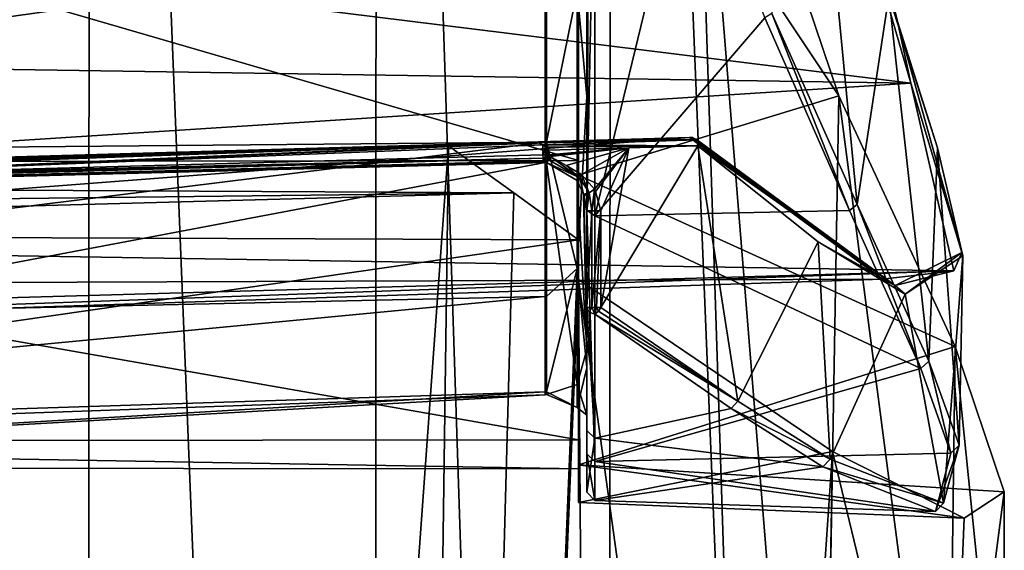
# Model space of a CAD drawing. Header units: millimetres. Extents: x -35 to 35, y -22 to 87.
# Tile 44 of 47: x 2.87 to 14.9, y 55.4 to 61.89. Entities that reach past the tile are written whole.
import ezdxf

# ---------------------------------------------------------------- set-up
doc = ezdxf.new("R2010")
doc.units = ezdxf.units.MM
doc.header["$LTSCALE"] = 65.185185
for name, color, linetype in [('261', 7, 'CONTINUOUS'), ('262', 7, 'CONTINUOUS'), ('263', 7, 'CONTINUOUS'), ('264', 7, 'CONTINUOUS'), ('318', 7, 'CONTINUOUS'), ('365', 7, 'CONTINUOUS'), ('367', 7, 'CONTINUOUS'), ('377', 7, 'CONTINUOUS'), ('378', 7, 'CONTINUOUS'), ('380', 7, 'CONTINUOUS'), ('382', 7, 'CONTINUOUS'), ('384', 7, 'CONTINUOUS'), ('386', 7, 'CONTINUOUS'), ('388', 7, 'CONTINUOUS'), ('390', 7, 'CONTINUOUS'), ('392', 7, 'CONTINUOUS'), ('394', 7, 'CONTINUOUS'), ('396', 7, 'CONTINUOUS'), ('400', 7, 'CONTINUOUS'), ('401', 7, 'CONTINUOUS'), ('403', 7, 'CONTINUOUS'), ('406', 7, 'CONTINUOUS'), ('407', 7, 'CONTINUOUS'), ('458', 7, 'CONTINUOUS'), ('459', 7, 'CONTINUOUS'), ('490', 7, 'CONTINUOUS'), ('491', 7, 'CONTINUOUS'), ('492', 7, 'CONTINUOUS'), ('498', 7, 'CONTINUOUS')]:
    doc.layers.add(name, color=color, linetype=linetype)

msp = doc.modelspace()

# ---------------------------------------------------------------- linework, layer by layer
at = {"layer": '261', "color": 7, "linetype": 'CONTINUOUS', "true_color": 0x4d4d4d}
for points in [[(12.667, 64.874, 6.661), (13.76, 61.111, 3.884), (-12.795, 64.402, 7.341), (12.667, 64.874, 6.661)], [(-12.795, 64.402, 7.341), (13.76, 61.111, 3.884), (-13.783, 61.529, 5.542), (-12.795, 64.402, 7.341)], [(-13.783, 61.529, 5.542), (13.76, 61.111, 3.884), (-14.672, 59.283, 2.918), (-13.783, 61.529, 5.542)], [(13.76, 61.111, 3.884), (14.285, 58.819, -0.627), (-14.672, 59.283, 2.918), (13.76, 61.111, 3.884)], [(13.412, 58.715, -5.021), (11.055, 60.445, -9.185), (-12.818, 58.62, -7.511), (13.412, 58.715, -5.021)], [(-12.818, 58.62, -7.511), (11.055, 60.445, -9.185), (-0.022, 60.128, -9.349), (-12.818, 58.62, -7.511)], [(-14.672, 59.283, 2.918), (14.285, 58.819, -0.627), (-15.013, 57.982, -0.121), (-14.672, 59.283, 2.918)], [(-15.013, 57.982, -0.121), (14.285, 58.819, -0.627), (-14.12, 57.807, -4.939), (-15.013, 57.982, -0.121)], [(14.285, 58.819, -0.627), (13.412, 58.715, -5.021), (-14.12, 57.807, -4.939), (14.285, 58.819, -0.627)], [(-14.12, 57.807, -4.939), (13.412, 58.715, -5.021), (-12.818, 58.62, -7.511), (-14.12, 57.807, -4.939)]]:
    msp.add_3dface(points, dxfattribs=at)
at = {"layer": '262', "color": 7, "linetype": 'CONTINUOUS', "true_color": 0x4d4d4d}
for points in [[(-9.189, 62.963, 8.23), (-9.189, 60.224, 6.248), (9.293, 62.859, 7.368), (-9.189, 62.963, 8.23)], [(9.293, 62.859, 7.368), (-9.189, 60.224, 6.248), (9.293, 60.39, 5.431), (9.293, 62.859, 7.368)], [(-9.189, 60.224, 6.248), (-9.189, 58.102, 3.617), (9.293, 60.39, 5.431), (-9.189, 60.224, 6.248)], [(9.293, 60.39, 5.431), (-9.189, 58.102, 3.617), (9.293, 58.505, 2.921), (9.293, 60.39, 5.431)], [(9.293, 60.14, -11.168), (-9.189, 59.657, -11.675), (9.28, 60.151, -11.18), (9.293, 60.14, -11.168)], [(-9.189, 59.657, -11.675), (-0.436, 59.896, -11.446), (9.28, 60.151, -11.18), (-9.189, 59.657, -11.675)], [(-9.189, 56.653, -6.178), (-9.189, 59.657, -11.675), (9.293, 60.14, -11.168), (-9.189, 56.653, -6.178)], [(9.293, 57.305, -5.906), (-9.189, 56.653, -6.178), (9.293, 60.14, -11.168), (9.293, 57.305, -5.906)], [(9.266, 60.161, -11.192), (9.28, 60.151, -11.18), (-0.436, 59.896, -11.446), (9.266, 60.161, -11.192)], [(-9.189, 58.102, 3.617), (-9.189, 56.746, 0.52), (9.293, 58.505, 2.921), (-9.189, 58.102, 3.617)], [(9.293, 58.505, 2.921), (-9.189, 56.746, 0.52), (9.293, 57.34, 0.041), (9.293, 58.505, 2.921)], [(-9.189, 56.746, 0.52), (-9.189, 56.252, -2.824), (9.293, 57.34, 0.041), (-9.189, 56.746, 0.52)], [(9.293, 57.34, 0.041), (-9.189, 56.252, -2.824), (9.293, 57.305, -5.906), (9.293, 57.34, 0.041)], [(-9.189, 56.252, -2.824), (-9.189, 56.653, -6.178), (9.293, 57.305, -5.906), (-9.189, 56.252, -2.824)]]:
    msp.add_3dface(points, dxfattribs=at)
at = {"layer": '263', "color": 7, "linetype": 'CONTINUOUS', "true_color": 0x4d4d4d}
for points in [[(9.8, 60.948, 6.007), (9.8, 64.438, 9.2), (9.8, 66.195, 8.751), (9.8, 60.948, 6.007)], [(9.8, 59.561, 5.976), (9.8, 64.438, 9.2), (9.8, 60.948, 6.007), (9.8, 59.561, 5.976)], [(9.8, 57.635, 1.096), (9.8, 59.561, 5.976), (9.8, 60.948, 6.007), (9.8, 57.635, 1.096)], [(9.8, 56.585, 0.939), (9.8, 59.561, 5.976), (9.8, 57.635, 1.096), (9.8, 56.585, 0.939)], [(9.8, 59.553, -10.53), (9.8, 58.372, -10.53), (9.8, 57.857, -7.668), (9.8, 59.553, -10.53)], [(9.8, 58.372, -10.53), (9.8, 56.868, -7.741), (9.8, 57.857, -7.668), (9.8, 58.372, -10.53)], [(9.8, 57.857, -7.668), (9.8, 56.868, -7.741), (9.8, 57.054, -4.803), (9.8, 57.857, -7.668)], [(9.8, 57.054, -4.803), (9.8, 56.585, 0.939), (9.8, 57.635, 1.096), (9.8, 57.054, -4.803)], [(9.8, 56.868, -7.741), (9.8, 56.585, 0.939), (9.8, 57.054, -4.803), (9.8, 56.868, -7.741)], [(9.8, 56.114, -4.896), (9.8, 56.585, 0.939), (9.8, 56.868, -7.741), (9.8, 56.114, -4.896)]]:
    msp.add_3dface(points, dxfattribs=at)
at = {"layer": '264', "color": 7, "linetype": 'CONTINUOUS', "true_color": 0x4d4d4d}
for points in [[(11.093, 64.403, 9.294), (9.9, 64.403, 9.294), (9.9, 59.489, 6.045), (11.093, 64.403, 9.294)], [(11.977, 61.908, 8.044), (11.093, 64.403, 9.294), (9.9, 59.489, 6.045), (11.977, 61.908, 8.044)], [(13.009, 59.556, 6.114), (11.977, 61.908, 8.044), (9.9, 59.489, 6.045), (13.009, 59.556, 6.114)], [(13.88, 57.627, 3.551), (13.009, 59.556, 6.114), (9.9, 59.489, 6.045), (13.88, 57.627, 3.551)], [(9.9, 56.49, 0.969), (13.88, 57.627, 3.551), (9.9, 59.489, 6.045), (9.9, 56.49, 0.969)], [(9.9, 58.291, -10.588), (11.563, 57.138, -8.617), (9.9, 56.775, -7.777), (9.9, 58.291, -10.588)], [(14.247, 56.592, 1.279), (13.88, 57.627, 3.551), (9.9, 56.49, 0.969), (14.247, 56.592, 1.279)], [(11.563, 57.138, -8.617), (12.683, 56.423, -6.754), (9.9, 56.775, -7.777), (11.563, 57.138, -8.617)], [(9.9, 56.775, -7.777), (12.683, 56.423, -6.754), (9.9, 56.015, -4.91), (9.9, 56.775, -7.777)], [(14.061, 55.88, -2.648), (14.247, 56.592, 1.279), (9.9, 56.49, 0.969), (14.061, 55.88, -2.648)], [(9.9, 56.015, -4.91), (14.061, 55.88, -2.648), (9.9, 56.49, 0.969), (9.9, 56.015, -4.91)], [(12.683, 56.423, -6.754), (14.061, 55.88, -2.648), (9.9, 56.015, -4.91), (12.683, 56.423, -6.754)]]:
    msp.add_3dface(points, dxfattribs=at)
at = {"layer": '318', "color": 7, "linetype": 'CONTINUOUS', "true_color": 0x4d4d4d}
for points in [[(9.8, 64.438, 9.2), (9.8, 59.561, 5.976), (9.829, 64.413, 9.266), (9.8, 64.438, 9.2)], [(9.8, 59.561, 5.976), (9.9, 64.403, 9.294), (9.829, 64.413, 9.266), (9.8, 59.561, 5.976)], [(9.9, 59.489, 6.045), (9.9, 64.403, 9.294), (9.8, 59.561, 5.976), (9.9, 59.489, 6.045)], [(9.9, 56.49, 0.969), (9.9, 59.489, 6.045), (9.8, 59.561, 5.976), (9.9, 56.49, 0.969)], [(9.9, 56.49, 0.969), (9.8, 59.561, 5.976), (9.8, 56.585, 0.939), (9.9, 56.49, 0.969)], [(9.9, 56.775, -7.777), (9.8, 56.868, -7.741), (9.8, 58.372, -10.53), (9.9, 56.775, -7.777)], [(9.9, 56.775, -7.777), (9.8, 58.372, -10.53), (9.829, 58.314, -10.571), (9.9, 56.775, -7.777)], [(9.9, 58.291, -10.588), (9.9, 56.775, -7.777), (9.829, 58.314, -10.571), (9.9, 58.291, -10.588)], [(9.9, 56.775, -7.777), (9.8, 56.114, -4.896), (9.8, 56.868, -7.741), (9.9, 56.775, -7.777)], [(9.9, 56.775, -7.777), (9.9, 56.015, -4.91), (9.8, 56.114, -4.896), (9.9, 56.775, -7.777)], [(9.9, 56.015, -4.91), (9.9, 56.49, 0.969), (9.8, 56.585, 0.939), (9.9, 56.015, -4.91)], [(9.9, 56.015, -4.91), (9.8, 56.585, 0.939), (9.8, 56.114, -4.896), (9.9, 56.015, -4.91)]]:
    msp.add_3dface(points, dxfattribs=at)
at = {"layer": '365', "color": 7, "linetype": 'CONTINUOUS', "true_color": 0x4d4d4d}
for points in [[(13.101, 59.628, 6.086), (12.424, 66.703, 7.414), (12.061, 61.961, 8.014), (13.101, 59.628, 6.086)], [(13.491, 62.178, 5.124), (12.424, 66.703, 7.414), (13.101, 59.628, 6.086), (13.491, 62.178, 5.124)], [(13.977, 57.713, 3.525), (13.491, 62.178, 5.124), (13.101, 59.628, 6.086), (13.977, 57.713, 3.525)], [(14.086, 60.321, 3.041), (13.491, 62.178, 5.124), (13.977, 57.713, 3.525), (14.086, 60.321, 3.041)], [(9.328, 60.293, -11.199), (10.314, 60.322, -10.25), (9.328, 60.234, -11.199), (9.328, 60.293, -11.199)], [(9.328, 60.234, -11.199), (10.314, 60.322, -10.25), (9.342, 60.224, -11.187), (9.328, 60.234, -11.199)], [(9.342, 60.224, -11.187), (10.314, 60.322, -10.25), (9.355, 60.214, -11.175), (9.342, 60.224, -11.187)], [(9.355, 60.214, -11.175), (10.314, 60.322, -10.25), (9.549, 60.103, -11.001), (9.355, 60.214, -11.175)], [(9.549, 60.103, -11.001), (10.314, 60.322, -10.25), (9.734, 59.996, -10.829), (9.549, 60.103, -11.001)], [(9.734, 59.996, -10.829), (10.314, 60.322, -10.25), (9.895, 59.814, -10.675), (9.734, 59.996, -10.829)], [(9.895, 59.814, -10.675), (10.314, 60.322, -10.25), (9.907, 59.789, -10.663), (9.895, 59.814, -10.675)], [(9.907, 59.789, -10.663), (10.314, 60.322, -10.25), (9.97, 59.553, -10.601), (9.907, 59.789, -10.663)], [(10.314, 60.322, -10.25), (11.158, 60.345, -9.279), (9.97, 58.372, -10.601), (10.314, 60.322, -10.25)], [(9.97, 58.372, -10.601), (11.158, 60.345, -9.279), (11.645, 57.228, -8.632), (9.97, 58.372, -10.601)], [(9.97, 59.553, -10.601), (10.314, 60.322, -10.25), (9.97, 58.372, -10.601), (9.97, 59.553, -10.601)], [(11.158, 60.345, -9.279), (12.628, 59.173, -7.047), (11.645, 57.228, -8.632), (11.158, 60.345, -9.279)], [(14.347, 56.687, 1.255), (14.086, 60.321, 3.041), (13.977, 57.713, 3.525), (14.347, 56.687, 1.255)], [(14.395, 59.001, 0.38), (14.086, 60.321, 3.041), (14.347, 56.687, 1.255), (14.395, 59.001, 0.38)], [(11.645, 57.228, -8.632), (12.628, 59.173, -7.047), (12.773, 56.519, -6.771), (11.645, 57.228, -8.632)], [(12.628, 59.173, -7.047), (13.691, 58.532, -4.54), (12.773, 56.519, -6.771), (12.628, 59.173, -7.047)], [(13.691, 58.532, -4.54), (14.395, 59.001, 0.38), (14.159, 55.98, -2.669), (13.691, 58.532, -4.54)], [(14.159, 55.98, -2.669), (14.395, 59.001, 0.38), (14.347, 56.687, 1.255), (14.159, 55.98, -2.669)], [(12.773, 56.519, -6.771), (13.691, 58.532, -4.54), (14.159, 55.98, -2.669), (12.773, 56.519, -6.771)]]:
    msp.add_3dface(points, dxfattribs=at)
at = {"layer": '367', "color": 7, "linetype": 'CONTINUOUS', "true_color": 0x4d4d4d}
for points in [[(13.596, 61.864, 4.74), (12.667, 64.874, 6.661), (12.471, 66.379, 7.233), (13.596, 61.864, 4.74)], [(13.491, 62.178, 5.124), (13.596, 61.864, 4.74), (12.471, 66.379, 7.233), (13.491, 62.178, 5.124)], [(13.76, 61.111, 3.884), (12.667, 64.874, 6.661), (13.596, 61.864, 4.74), (13.76, 61.111, 3.884)], [(13.491, 62.178, 5.124), (14.086, 60.321, 3.041), (13.596, 61.864, 4.74), (13.491, 62.178, 5.124)], [(14.382, 59.041, 0.336), (13.76, 61.111, 3.884), (13.596, 61.864, 4.74), (14.382, 59.041, 0.336)], [(14.086, 60.321, 3.041), (14.395, 59.001, 0.38), (13.596, 61.864, 4.74), (14.086, 60.321, 3.041)], [(14.395, 59.001, 0.38), (14.382, 59.041, 0.336), (13.596, 61.864, 4.74), (14.395, 59.001, 0.38)], [(14.285, 58.819, -0.627), (13.76, 61.111, 3.884), (14.382, 59.041, 0.336), (14.285, 58.819, -0.627)], [(11.055, 60.445, -9.185), (13.412, 58.715, -5.021), (11.075, 60.445, -9.187), (11.055, 60.445, -9.185)], [(13.412, 58.715, -5.021), (11.093, 60.446, -9.196), (11.075, 60.445, -9.187), (13.412, 58.715, -5.021)], [(11.093, 60.446, -9.196), (13.412, 58.715, -5.021), (11.14, 60.424, -9.24), (11.093, 60.446, -9.196)], [(11.145, 60.418, -9.246), (11.14, 60.424, -9.24), (13.565, 58.638, -4.868), (11.145, 60.418, -9.246)], [(11.14, 60.424, -9.24), (13.412, 58.715, -5.021), (13.565, 58.638, -4.868), (11.14, 60.424, -9.24)], [(11.158, 60.345, -9.279), (11.145, 60.418, -9.246), (13.565, 58.638, -4.868), (11.158, 60.345, -9.279)], [(12.628, 59.173, -7.047), (11.158, 60.345, -9.279), (13.565, 58.638, -4.868), (12.628, 59.173, -7.047)], [(13.691, 58.532, -4.54), (12.628, 59.173, -7.047), (13.565, 58.638, -4.868), (13.691, 58.532, -4.54)], [(13.565, 58.638, -4.868), (14.285, 58.819, -0.627), (14.382, 59.041, 0.336), (13.565, 58.638, -4.868)], [(13.691, 58.532, -4.54), (13.565, 58.638, -4.868), (14.382, 59.041, 0.336), (13.691, 58.532, -4.54)], [(14.395, 59.001, 0.38), (13.691, 58.532, -4.54), (14.382, 59.041, 0.336), (14.395, 59.001, 0.38)], [(13.412, 58.715, -5.021), (14.285, 58.819, -0.627), (13.565, 58.638, -4.868), (13.412, 58.715, -5.021)]]:
    msp.add_3dface(points, dxfattribs=at)
at = {"layer": '377', "color": 7, "linetype": 'CONTINUOUS', "true_color": 0x4d4d4d}
for points in [[(9.307, 60.391, 5.43), (9.683, 62.237, 6.891), (9.307, 62.86, 7.367), (9.307, 60.391, 5.43)], [(9.683, 58.848, 3.365), (9.683, 62.237, 6.891), (9.307, 60.391, 5.43), (9.683, 58.848, 3.365)], [(9.307, 58.506, 2.92), (9.683, 58.848, 3.365), (9.307, 60.391, 5.43), (9.307, 58.506, 2.92)], [(9.683, 59.922, -10.821), (9.683, 57.429, -6.114), (9.307, 60.141, -11.167), (9.683, 59.922, -10.821)], [(9.307, 60.141, -11.167), (9.683, 57.429, -6.114), (9.307, 57.307, -5.906), (9.307, 60.141, -11.167)], [(9.683, 57.15, -1.223), (9.683, 58.848, 3.365), (9.307, 57.341, 0.04), (9.683, 57.15, -1.223)], [(9.307, 57.341, 0.04), (9.683, 58.848, 3.365), (9.307, 58.506, 2.92), (9.307, 57.341, 0.04)], [(9.683, 57.429, -6.114), (9.683, 57.15, -1.223), (9.307, 57.307, -5.906), (9.683, 57.429, -6.114)], [(9.307, 57.307, -5.906), (9.683, 57.15, -1.223), (9.307, 57.341, 0.04), (9.307, 57.307, -5.906)]]:
    msp.add_3dface(points, dxfattribs=at)
at = {"layer": '378', "color": 7, "linetype": 'CONTINUOUS', "true_color": 0x4d4d4d}
for points in [[(-9.583, 59.788, -11.717), (-9.7, 59.851, -11.72), (9.14, 60.39, -11.227), (-9.583, 59.788, -11.717)], [(-9.466, 59.757, -11.714), (-9.583, 59.788, -11.717), (9.14, 60.39, -11.227), (-9.466, 59.757, -11.714)], [(-9.348, 59.726, -11.711), (-9.466, 59.757, -11.714), (9.14, 60.39, -11.227), (-9.348, 59.726, -11.711)], [(-9.348, 59.726, -11.711), (9.14, 60.39, -11.227), (-0.521, 59.967, -11.48), (-9.348, 59.726, -11.711)], [(-0.521, 59.967, -11.48), (9.14, 60.39, -11.227), (9.21, 60.382, -11.225), (-0.521, 59.967, -11.48)], [(9.265, 60.356, -11.224), (-0.521, 59.967, -11.48), (9.21, 60.382, -11.225), (9.265, 60.356, -11.224)], [(9.265, 60.234, -11.224), (-0.521, 59.967, -11.48), (9.265, 60.356, -11.224), (9.265, 60.234, -11.224)]]:
    msp.add_3dface(points, dxfattribs=at)
at = {"layer": '380', "color": 7, "linetype": 'CONTINUOUS', "true_color": 0x4d4d4d}
for points in [[(9.265, 60.234, -11.224), (9.265, 60.356, -11.224), (9.297, 60.328, -11.217), (9.265, 60.234, -11.224)], [(9.299, 60.234, -11.217), (9.265, 60.234, -11.224), (9.297, 60.328, -11.217), (9.299, 60.234, -11.217)], [(9.328, 60.293, -11.199), (9.299, 60.234, -11.217), (9.297, 60.328, -11.217), (9.328, 60.293, -11.199)], [(9.328, 60.293, -11.199), (9.328, 60.234, -11.199), (9.299, 60.234, -11.217), (9.328, 60.293, -11.199)]]:
    msp.add_3dface(points, dxfattribs=at)
at = {"layer": '382', "color": 7, "linetype": 'CONTINUOUS', "true_color": 0x4d4d4d}
for points in [[(9.683, 62.237, 6.891), (9.8, 60.948, 6.007), (9.8, 66.195, 8.751), (9.683, 62.237, 6.891)], [(9.683, 62.237, 6.891), (9.683, 58.848, 3.365), (9.8, 60.948, 6.007), (9.683, 62.237, 6.891)], [(9.683, 58.848, 3.365), (9.8, 57.635, 1.096), (9.8, 60.948, 6.007), (9.683, 58.848, 3.365)], [(9.683, 57.429, -6.114), (9.683, 59.922, -10.821), (9.8, 57.857, -7.668), (9.683, 57.429, -6.114)], [(9.8, 57.857, -7.668), (9.683, 59.922, -10.821), (9.762, 59.754, -10.654), (9.8, 57.857, -7.668)], [(9.769, 59.733, -10.637), (9.8, 57.857, -7.668), (9.762, 59.754, -10.654), (9.769, 59.733, -10.637)], [(9.8, 59.553, -10.53), (9.8, 57.857, -7.668), (9.769, 59.733, -10.637), (9.8, 59.553, -10.53)], [(9.683, 58.848, 3.365), (9.683, 57.15, -1.223), (9.8, 57.635, 1.096), (9.683, 58.848, 3.365)], [(9.683, 57.429, -6.114), (9.8, 57.857, -7.668), (9.8, 57.054, -4.803), (9.683, 57.429, -6.114)], [(9.683, 57.15, -1.223), (9.8, 57.054, -4.803), (9.8, 57.635, 1.096), (9.683, 57.15, -1.223)], [(9.683, 57.15, -1.223), (9.683, 57.429, -6.114), (9.8, 57.054, -4.803), (9.683, 57.15, -1.223)]]:
    msp.add_3dface(points, dxfattribs=at)
at = {"layer": '384', "color": 7, "linetype": 'CONTINUOUS', "true_color": 0x4d4d4d}
for points in [[(-9.267, 59.701, -11.705), (-9.348, 59.726, -11.711), (9.266, 60.194, -11.216), (-9.267, 59.701, -11.705)], [(-9.348, 59.726, -11.711), (-0.521, 59.967, -11.48), (9.266, 60.194, -11.216), (-9.348, 59.726, -11.711)], [(-9.21, 59.672, -11.69), (-9.267, 59.701, -11.705), (9.266, 60.194, -11.216), (-9.21, 59.672, -11.69)], [(9.266, 60.161, -11.192), (-9.21, 59.672, -11.69), (9.266, 60.194, -11.216), (9.266, 60.161, -11.192)], [(9.266, 60.161, -11.192), (-0.436, 59.896, -11.446), (-9.21, 59.672, -11.69), (9.266, 60.161, -11.192)], [(-0.521, 59.967, -11.48), (9.265, 60.234, -11.224), (9.266, 60.194, -11.216), (-0.521, 59.967, -11.48)]]:
    msp.add_3dface(points, dxfattribs=at)
at = {"layer": '386', "color": 7, "linetype": 'CONTINUOUS', "true_color": 0x4d4d4d}
for points in [[(11.977, 61.908, 8.044), (13.009, 59.556, 6.114), (12.061, 61.961, 8.014), (11.977, 61.908, 8.044)], [(13.009, 59.556, 6.114), (13.101, 59.628, 6.086), (12.061, 61.961, 8.014), (13.009, 59.556, 6.114)], [(13.009, 59.556, 6.114), (13.88, 57.627, 3.551), (13.101, 59.628, 6.086), (13.009, 59.556, 6.114)], [(13.88, 57.627, 3.551), (13.977, 57.713, 3.525), (13.101, 59.628, 6.086), (13.88, 57.627, 3.551)], [(9.97, 58.372, -10.601), (11.645, 57.228, -8.632), (9.942, 58.324, -10.607), (9.97, 58.372, -10.601)], [(11.645, 57.228, -8.632), (9.9, 58.291, -10.588), (9.942, 58.324, -10.607), (11.645, 57.228, -8.632)], [(11.563, 57.138, -8.617), (9.9, 58.291, -10.588), (11.645, 57.228, -8.632), (11.563, 57.138, -8.617)], [(13.88, 57.627, 3.551), (14.247, 56.592, 1.279), (13.977, 57.713, 3.525), (13.88, 57.627, 3.551)], [(14.247, 56.592, 1.279), (14.347, 56.687, 1.255), (13.977, 57.713, 3.525), (14.247, 56.592, 1.279)], [(11.563, 57.138, -8.617), (11.645, 57.228, -8.632), (12.773, 56.519, -6.771), (11.563, 57.138, -8.617)], [(12.683, 56.423, -6.754), (11.563, 57.138, -8.617), (12.773, 56.519, -6.771), (12.683, 56.423, -6.754)], [(14.247, 56.592, 1.279), (14.061, 55.88, -2.648), (14.347, 56.687, 1.255), (14.247, 56.592, 1.279)], [(14.061, 55.88, -2.648), (14.159, 55.98, -2.669), (14.347, 56.687, 1.255), (14.061, 55.88, -2.648)], [(12.683, 56.423, -6.754), (12.773, 56.519, -6.771), (14.159, 55.98, -2.669), (12.683, 56.423, -6.754)], [(14.061, 55.88, -2.648), (12.683, 56.423, -6.754), (14.159, 55.98, -2.669), (14.061, 55.88, -2.648)]]:
    msp.add_3dface(points, dxfattribs=at)
at = {"layer": '388', "color": 7, "linetype": 'CONTINUOUS', "true_color": 0x4d4d4d}
for points in [[(-9.7, 59.851, -11.72), (-0.022, 60.128, -9.349), (9.14, 60.39, -11.227), (-9.7, 59.851, -11.72)], [(-0.022, 60.128, -9.349), (11.055, 60.445, -9.185), (9.14, 60.39, -11.227), (-0.022, 60.128, -9.349)], [(9.14, 60.39, -11.227), (11.055, 60.445, -9.185), (10.196, 60.42, -10.226), (9.14, 60.39, -11.227)], [(11.075, 60.445, -9.187), (11.093, 60.446, -9.196), (10.196, 60.42, -10.226), (11.075, 60.445, -9.187)], [(11.055, 60.445, -9.185), (11.075, 60.445, -9.187), (10.196, 60.42, -10.226), (11.055, 60.445, -9.185)]]:
    msp.add_3dface(points, dxfattribs=at)
at = {"layer": '390', "color": 7, "linetype": 'CONTINUOUS', "true_color": 0x4d4d4d}
for points in [[(9.8, 58.372, -10.53), (9.8, 59.553, -10.53), (9.861, 59.553, -10.622), (9.8, 58.372, -10.53)], [(9.862, 58.372, -10.622), (9.8, 58.372, -10.53), (9.861, 59.553, -10.622), (9.862, 58.372, -10.622)], [(9.97, 59.553, -10.601), (9.862, 58.372, -10.622), (9.861, 59.553, -10.622), (9.97, 59.553, -10.601)], [(9.862, 58.372, -10.622), (9.97, 59.553, -10.601), (9.919, 58.372, -10.628), (9.862, 58.372, -10.622)], [(9.97, 59.553, -10.601), (9.97, 58.372, -10.601), (9.919, 58.372, -10.628), (9.97, 59.553, -10.601)]]:
    msp.add_3dface(points, dxfattribs=at)
at = {"layer": '392', "color": 7, "linetype": 'CONTINUOUS', "true_color": 0x4d4d4d}
for points in [[(9.714, 59.955, -10.834), (9.307, 60.141, -11.167), (9.336, 60.173, -11.179), (9.714, 59.955, -10.834)], [(9.683, 59.922, -10.821), (9.307, 60.141, -11.167), (9.714, 59.955, -10.834), (9.683, 59.922, -10.821)], [(9.355, 60.214, -11.175), (9.714, 59.955, -10.834), (9.336, 60.173, -11.179), (9.355, 60.214, -11.175)], [(9.355, 60.214, -11.175), (9.549, 60.103, -11.001), (9.714, 59.955, -10.834), (9.355, 60.214, -11.175)], [(9.549, 60.103, -11.001), (9.734, 59.996, -10.829), (9.714, 59.955, -10.834), (9.549, 60.103, -11.001)]]:
    msp.add_3dface(points, dxfattribs=at)
at = {"layer": '394', "color": 7, "linetype": 'CONTINUOUS', "true_color": 0x4d4d4d}
for points in [[(9.14, 60.39, -11.227), (10.196, 60.42, -10.226), (11.14, 60.424, -9.24), (9.14, 60.39, -11.227)], [(9.21, 60.382, -11.225), (9.14, 60.39, -11.227), (11.14, 60.424, -9.24), (9.21, 60.382, -11.225)], [(11.145, 60.418, -9.246), (9.21, 60.382, -11.225), (11.14, 60.424, -9.24), (11.145, 60.418, -9.246)], [(9.265, 60.356, -11.224), (9.21, 60.382, -11.225), (11.145, 60.418, -9.246), (9.265, 60.356, -11.224)], [(11.158, 60.345, -9.279), (9.265, 60.356, -11.224), (11.145, 60.418, -9.246), (11.158, 60.345, -9.279)], [(10.196, 60.42, -10.226), (11.093, 60.446, -9.196), (11.14, 60.424, -9.24), (10.196, 60.42, -10.226)], [(9.265, 60.356, -11.224), (11.158, 60.345, -9.279), (9.297, 60.328, -11.217), (9.265, 60.356, -11.224)], [(11.158, 60.345, -9.279), (9.328, 60.293, -11.199), (9.297, 60.328, -11.217), (11.158, 60.345, -9.279)], [(11.158, 60.345, -9.279), (10.314, 60.322, -10.25), (9.328, 60.293, -11.199), (11.158, 60.345, -9.279)]]:
    msp.add_3dface(points, dxfattribs=at)
at = {"layer": '396', "color": 7, "linetype": 'CONTINUOUS', "true_color": 0x4d4d4d}
for points in [[(9.762, 59.754, -10.654), (9.683, 59.922, -10.821), (9.714, 59.955, -10.834), (9.762, 59.754, -10.654)], [(9.714, 59.955, -10.834), (9.734, 59.996, -10.829), (9.829, 59.772, -10.694), (9.714, 59.955, -10.834)], [(9.762, 59.754, -10.654), (9.714, 59.955, -10.834), (9.829, 59.772, -10.694), (9.762, 59.754, -10.654)], [(9.734, 59.996, -10.829), (9.895, 59.814, -10.675), (9.829, 59.772, -10.694), (9.734, 59.996, -10.829)], [(9.769, 59.733, -10.637), (9.762, 59.754, -10.654), (9.829, 59.772, -10.694), (9.769, 59.733, -10.637)], [(9.8, 59.553, -10.53), (9.769, 59.733, -10.637), (9.829, 59.772, -10.694), (9.8, 59.553, -10.53)], [(9.861, 59.553, -10.622), (9.8, 59.553, -10.53), (9.829, 59.772, -10.694), (9.861, 59.553, -10.622)], [(9.895, 59.814, -10.675), (9.861, 59.553, -10.622), (9.829, 59.772, -10.694), (9.895, 59.814, -10.675)], [(9.895, 59.814, -10.675), (9.907, 59.789, -10.663), (9.861, 59.553, -10.622), (9.895, 59.814, -10.675)], [(9.907, 59.789, -10.663), (9.97, 59.553, -10.601), (9.861, 59.553, -10.622), (9.907, 59.789, -10.663)]]:
    msp.add_3dface(points, dxfattribs=at)
at = {"layer": '400', "color": 7, "linetype": 'CONTINUOUS', "true_color": 0x4d4d4d}
for points in [[(9.329, 60.172, -11.181), (9.266, 60.161, -11.192), (9.302, 60.193, -11.206), (9.329, 60.172, -11.181)], [(9.28, 60.151, -11.18), (9.266, 60.161, -11.192), (9.329, 60.172, -11.181), (9.28, 60.151, -11.18)], [(9.293, 60.14, -11.168), (9.28, 60.151, -11.18), (9.329, 60.172, -11.181), (9.293, 60.14, -11.168)], [(9.328, 60.234, -11.199), (9.329, 60.172, -11.181), (9.302, 60.193, -11.206), (9.328, 60.234, -11.199)], [(9.328, 60.234, -11.199), (9.342, 60.224, -11.187), (9.329, 60.172, -11.181), (9.328, 60.234, -11.199)], [(9.342, 60.224, -11.187), (9.355, 60.214, -11.175), (9.329, 60.172, -11.181), (9.342, 60.224, -11.187)]]:
    msp.add_3dface(points, dxfattribs=at)
at = {"layer": '401', "color": 7, "linetype": 'CONTINUOUS', "true_color": 0x4d4d4d}
for points in [[(9.265, 60.234, -11.224), (9.328, 60.234, -11.199), (9.266, 60.194, -11.216), (9.265, 60.234, -11.224)], [(9.328, 60.234, -11.199), (9.265, 60.234, -11.224), (9.299, 60.234, -11.217), (9.328, 60.234, -11.199)], [(9.266, 60.194, -11.216), (9.328, 60.234, -11.199), (9.302, 60.193, -11.206), (9.266, 60.194, -11.216)], [(9.266, 60.161, -11.192), (9.266, 60.194, -11.216), (9.302, 60.193, -11.206), (9.266, 60.161, -11.192)]]:
    msp.add_3dface(points, dxfattribs=at)
at = {"layer": '403', "color": 7, "linetype": 'CONTINUOUS', "true_color": 0x4d4d4d}
for points in [[(9.307, 60.391, 5.43), (9.307, 62.86, 7.367), (9.293, 60.39, 5.431), (9.307, 60.391, 5.43)], [(9.307, 62.86, 7.367), (9.293, 62.859, 7.368), (9.293, 60.39, 5.431), (9.307, 62.86, 7.367)], [(9.307, 58.506, 2.92), (9.307, 60.391, 5.43), (9.293, 58.505, 2.921), (9.307, 58.506, 2.92)], [(9.307, 60.391, 5.43), (9.293, 60.39, 5.431), (9.293, 58.505, 2.921), (9.307, 60.391, 5.43)], [(9.307, 57.307, -5.906), (9.293, 60.14, -11.168), (9.307, 60.141, -11.167), (9.307, 57.307, -5.906)], [(9.307, 57.307, -5.906), (9.293, 57.305, -5.906), (9.293, 60.14, -11.168), (9.307, 57.307, -5.906)], [(9.307, 57.341, 0.04), (9.307, 58.506, 2.92), (9.293, 57.34, 0.041), (9.307, 57.341, 0.04)], [(9.307, 58.506, 2.92), (9.293, 58.505, 2.921), (9.293, 57.34, 0.041), (9.307, 58.506, 2.92)], [(9.307, 57.307, -5.906), (9.307, 57.341, 0.04), (9.293, 57.305, -5.906), (9.307, 57.307, -5.906)], [(9.307, 57.341, 0.04), (9.293, 57.34, 0.041), (9.293, 57.305, -5.906), (9.307, 57.341, 0.04)]]:
    msp.add_3dface(points, dxfattribs=at)
at = {"layer": '406', "color": 7, "linetype": 'CONTINUOUS', "true_color": 0x4d4d4d}
for points in [[(9.307, 60.141, -11.167), (9.293, 60.14, -11.168), (9.329, 60.172, -11.181), (9.307, 60.141, -11.167)], [(9.336, 60.173, -11.179), (9.307, 60.141, -11.167), (9.329, 60.172, -11.181), (9.336, 60.173, -11.179)], [(9.355, 60.214, -11.175), (9.336, 60.173, -11.179), (9.329, 60.172, -11.181), (9.355, 60.214, -11.175)]]:
    msp.add_3dface(points, dxfattribs=at)
at = {"layer": '407', "color": 7, "linetype": 'CONTINUOUS', "true_color": 0x4d4d4d}
for points in [[(9.829, 58.314, -10.571), (9.8, 58.372, -10.53), (9.862, 58.372, -10.622), (9.829, 58.314, -10.571)], [(9.9, 58.291, -10.588), (9.829, 58.314, -10.571), (9.862, 58.372, -10.622), (9.9, 58.291, -10.588)], [(9.9, 58.291, -10.588), (9.862, 58.372, -10.622), (9.919, 58.372, -10.628), (9.9, 58.291, -10.588)], [(9.9, 58.291, -10.588), (9.919, 58.372, -10.628), (9.942, 58.324, -10.607), (9.9, 58.291, -10.588)], [(9.919, 58.372, -10.628), (9.97, 58.372, -10.601), (9.942, 58.324, -10.607), (9.919, 58.372, -10.628)]]:
    msp.add_3dface(points, dxfattribs=at)
at = {"layer": '458', "linetype": 'CONTINUOUS'}
for points in [[(-0.057, 0.5, 14.9), (3.676, 0.5, 14.439), (0.012, 86.5, 14.9), (-0.057, 0.5, 14.9)], [(0.012, 86.5, 14.9), (3.676, 0.5, 14.439), (3.738, 86.5, 14.423), (0.012, 86.5, 14.9)], [(3.676, 0.5, 14.439), (7.19, 0.5, 13.051), (3.738, 86.5, 14.423), (3.676, 0.5, 14.439)], [(3.738, 86.5, 14.423), (7.19, 0.5, 13.051), (7.241, 86.5, 13.022), (3.738, 86.5, 14.423)], [(7.19, 0.5, 13.051), (10.061, 0.5, 10.991), (7.241, 86.5, 13.022), (7.19, 0.5, 13.051)], [(7.241, 86.5, 13.022), (10.061, 0.5, 10.991), (10.095, 86.5, 10.959), (7.241, 86.5, 13.022)], [(10.095, 86.5, 10.959), (10.061, 0.5, 10.991), (11.875, 43.004, 9), (10.095, 86.5, 10.959)], [(11.12, 66.164, 9.917), (10.095, 86.5, 10.959), (11.875, 43.004, 9), (11.12, 66.164, 9.917)], [(12.878, 60.954, 7.495), (11.12, 66.164, 9.917), (12.641, 47.335, 7.887), (12.878, 60.954, 7.495)], [(12.641, 47.335, 7.887), (11.12, 66.164, 9.917), (11.875, 43.004, 9), (12.641, 47.335, 7.887)], [(14.206, 50.798, 4.494), (12.878, 60.954, 7.495), (12.641, 47.335, 7.887), (14.206, 50.798, 4.494)], [(14.301, 57.894, 4.181), (12.878, 60.954, 7.495), (14.206, 50.798, 4.494), (14.301, 57.894, 4.181)], [(14.9, 52), (14.301, 57.894, 4.181), (14.206, 50.798, 4.494), (14.9, 52)], [(14.9, 56.12), (14.301, 57.894, 4.181), (14.9, 52), (14.9, 56.12)]]:
    msp.add_3dface(points, dxfattribs=at)
at = {"layer": '459', "linetype": 'CONTINUOUS'}
for points in [[(2.571, 60.188, -14.676), (8.11, 60.346, -12.499), (3.788, 0.5, -14.41), (2.571, 60.188, -14.676)], [(3.788, 0.5, -14.41), (8.11, 60.346, -12.499), (7.287, 0.5, -12.997), (3.788, 0.5, -14.41)], [(8.11, 60.346, -12.499), (8.91, 59.772, -11.942), (7.287, 0.5, -12.997), (8.11, 60.346, -12.499)], [(0.057, 0.5, -14.9), (2.571, 60.188, -14.676), (3.788, 0.5, -14.41), (0.057, 0.5, -14.9)], [(8.91, 59.772, -11.942), (9.7, 59.199, -11.31), (7.287, 0.5, -12.997), (8.91, 59.772, -11.942)], [(9.7, 59.199, -11.31), (9.7, 58.712, -11.31), (7.287, 0.5, -12.997), (9.7, 59.199, -11.31)], [(7.287, 0.5, -12.997), (9.7, 58.712, -11.31), (10.128, 0.5, -10.928), (7.287, 0.5, -12.997)], [(12.801, 56.611, -7.626), (11.875, 42.997, -9), (9.7, 58.712, -11.31), (12.801, 56.611, -7.626)], [(9.7, 58.712, -11.31), (11.875, 42.997, -9), (10.128, 0.5, -10.928), (9.7, 58.712, -11.31)], [(12.64, 47.332, -7.889), (11.875, 42.997, -9), (12.801, 56.611, -7.626), (12.64, 47.332, -7.889)], [(14.206, 50.798, -4.494), (12.64, 47.332, -7.889), (12.801, 56.611, -7.626), (14.206, 50.798, -4.494)], [(14.408, 55.799, -3.795), (14.206, 50.798, -4.494), (12.801, 56.611, -7.626), (14.408, 55.799, -3.795)], [(14.9, 56.12), (14.9, 52), (14.206, 50.798, -4.494), (14.9, 56.12)], [(14.9, 56.12), (14.206, 50.798, -4.494), (14.408, 55.799, -3.795), (14.9, 56.12)]]:
    msp.add_3dface(points, dxfattribs=at)
at = {"layer": '490', "linetype": 'CONTINUOUS'}
for points in [[(9.7, 60.167, 6.332), (-9.6, 65.776, 9.439), (9.7, 65.788, 9.442), (9.7, 60.167, 6.332)], [(-9.6, 60.139, 6.306), (-9.6, 65.776, 9.439), (9.7, 60.167, 6.332), (-9.6, 60.139, 6.306)], [(8.91, 59.772, -11.942), (8.11, 60.346, -12.499), (-8.784, 59.863, -12.035), (8.91, 59.772, -11.942)], [(-8.784, 59.863, -12.035), (8.11, 60.346, -12.499), (-0.416, 60.102, -12.271), (-8.784, 59.863, -12.035)], [(9.7, 56.753, 0.89), (-9.6, 60.139, 6.306), (9.7, 60.167, 6.332), (9.7, 56.753, 0.89)], [(-9.6, 56.734, 0.83), (-9.6, 60.139, 6.306), (9.7, 56.753, 0.89), (-9.6, 56.734, 0.83)], [(9.7, 59.199, -11.31), (8.91, 59.772, -11.942), (-9.6, 59.272, -11.395), (9.7, 59.199, -11.31)], [(8.91, 59.772, -11.942), (-9.2, 59.562, -11.721), (-9.6, 59.272, -11.395), (8.91, 59.772, -11.942)], [(8.91, 59.772, -11.942), (-8.784, 59.863, -12.035), (-9.2, 59.562, -11.721), (8.91, 59.772, -11.942)], [(9.7, 59.199, -11.31), (-9.6, 59.272, -11.395), (-9.6, 56.418, -5.611), (9.7, 59.199, -11.31)], [(9.7, 59.199, -11.31), (-9.6, 56.418, -5.611), (9.7, 56.401, -5.526), (9.7, 59.199, -11.31)], [(9.7, 56.401, -5.526), (-9.6, 56.734, 0.83), (9.7, 56.753, 0.89), (9.7, 56.401, -5.526)], [(-9.6, 56.418, -5.611), (-9.6, 56.734, 0.83), (9.7, 56.401, -5.526), (-9.6, 56.418, -5.611)]]:
    msp.add_3dface(points, dxfattribs=at)
at = {"layer": '491', "linetype": 'CONTINUOUS'}
for points in [[(9.7, 60.167, 6.332), (9.7, 65.788, 9.442), (9.7, 65.728, 9.814), (9.7, 60.167, 6.332)], [(9.7, 59.985, 6.676), (9.7, 60.167, 6.332), (9.7, 65.728, 9.814), (9.7, 59.985, 6.676)], [(9.7, 56.753, 0.89), (9.7, 60.167, 6.332), (9.7, 59.985, 6.676), (9.7, 56.753, 0.89)], [(9.7, 56.45, 1.17), (9.7, 56.753, 0.89), (9.7, 59.985, 6.676), (9.7, 56.45, 1.17)], [(9.7, 58.712, -11.31), (9.7, 59.199, -11.31), (9.7, 56.401, -5.526), (9.7, 58.712, -11.31)], [(9.7, 58.712, -11.31), (9.7, 56.401, -5.526), (9.7, 55.987, -5.359), (9.7, 58.712, -11.31)], [(9.7, 56.401, -5.526), (9.7, 56.753, 0.89), (9.7, 56.45, 1.17), (9.7, 56.401, -5.526)], [(9.7, 55.987, -5.359), (9.7, 56.401, -5.526), (9.7, 56.45, 1.17), (9.7, 55.987, -5.359)]]:
    msp.add_3dface(points, dxfattribs=at)
at = {"layer": '492', "linetype": 'CONTINUOUS'}
for points in [[(11.12, 66.164, 9.917), (12.878, 60.954, 7.495), (9.7, 65.728, 9.814), (11.12, 66.164, 9.917)], [(12.878, 60.954, 7.495), (9.7, 59.985, 6.676), (9.7, 65.728, 9.814), (12.878, 60.954, 7.495)], [(12.878, 60.954, 7.495), (14.301, 57.894, 4.181), (9.7, 59.985, 6.676), (12.878, 60.954, 7.495)], [(14.301, 57.894, 4.181), (9.7, 56.45, 1.17), (9.7, 59.985, 6.676), (14.301, 57.894, 4.181)], [(12.801, 56.611, -7.626), (9.7, 58.712, -11.31), (9.7, 55.987, -5.359), (12.801, 56.611, -7.626)], [(14.301, 57.894, 4.181), (14.9, 56.12), (9.7, 56.45, 1.17), (14.301, 57.894, 4.181)], [(14.408, 55.799, -3.795), (12.801, 56.611, -7.626), (9.7, 55.987, -5.359), (14.408, 55.799, -3.795)], [(14.9, 56.12), (14.408, 55.799, -3.795), (9.7, 56.45, 1.17), (14.9, 56.12)], [(14.408, 55.799, -3.795), (9.7, 55.987, -5.359), (9.7, 56.45, 1.17), (14.408, 55.799, -3.795)]]:
    msp.add_3dface(points, dxfattribs=at)
at = {"layer": '498', "linetype": 'CONTINUOUS'}
msp.add_3dface([(8.11, 60.346, -12.499), (2.571, 60.188, -14.676), (-0.416, 60.102, -12.271), (8.11, 60.346, -12.499)], dxfattribs=at)

doc.saveas('drawing.dxf')
